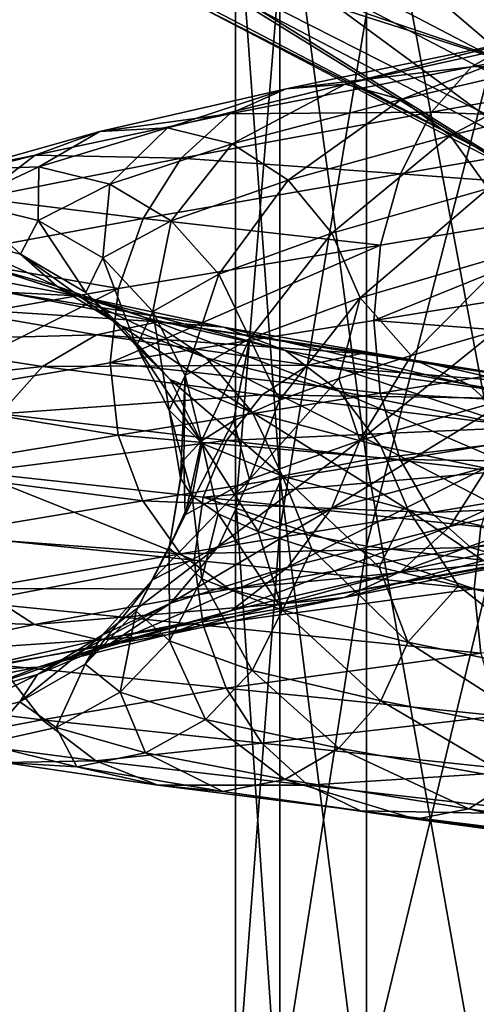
# Model space of a CAD drawing. Header units: metres. Extents: x -109 to 109, y -432 to 89.
# Tile 174 of 256: x -15.1 to -10.54, y -226.83 to -217. Entities that reach past the tile are written whole.
import ezdxf

# ---------------------------------------------------------------- set-up
doc = ezdxf.new("R2010")
doc.units = ezdxf.units.M
doc.layers.add('solid_506360_24502164', color=7, linetype='CONTINUOUS')

msp = doc.modelspace()

# ---------------------------------------------------------------- linework, layer by layer
at = {"layer": 'solid_506360_24502164'}
for points in [[(-10.374224, -217.368027, 230.162582), (-11.637123, -216.93898, 232.156586), (-10.51722, -212.408386, 228.934143)], [(-10.374224, -221.244751, 246.515427), (-10.374224, -214.072159, 245.480515), (-11.637123, -214.501205, 243.486496)], [(-11.637123, -221.396896, 244.481445), (-11.637123, -214.501205, 243.486496), (-12.503734, -214.971756, 241.299561)], [(-11.637123, -221.396896, 244.481445), (-10.374224, -221.244751, 246.515427), (-11.637123, -214.501205, 243.486496)], [(-12.503734, -221.563766, 242.250702), (-12.503734, -214.971756, 241.299561), (-12.944544, -215.467789, 238.994202)], [(-12.503734, -221.563766, 242.250702), (-11.637123, -221.396896, 244.481445), (-12.503734, -214.971756, 241.299561)], [(-11.424764, -215.170639, 462.604797), (-12.008829, -215.869949, 462.199554), (-9.093713, -217.392349, 461.320618)], [(-8.651428, -216.618973, 461.768585), (-11.424764, -215.170639, 462.604797), (-9.093713, -217.392349, 461.320618)], [(-12.944544, -221.73967, 239.899139), (-12.944544, -215.467789, 238.994202), (-12.944544, -215.972412, 236.648895)], [(-12.944544, -221.73967, 239.899139), (-12.503734, -221.563766, 242.250702), (-12.944544, -215.467789, 238.994202)], [(-10.360069, -217.383621, 456.187561), (-13.605394, -216.340286, 457.928528), (-13.681133, -215.649231, 457.188904)], [(-10.360069, -217.383621, 456.187561), (-13.681133, -215.649231, 457.188904), (-10.17628, -216.608475, 455.587738)], [(-12.008829, -215.869949, 462.199554), (-12.568976, -216.400024, 461.567383), (-9.517886, -217.993423, 460.64743)], [(-9.093713, -217.392349, 461.320618), (-12.008829, -215.869949, 462.199554), (-9.517886, -217.993423, 460.64743)], [(-12.944544, -221.91861, 237.506851), (-12.944544, -215.972412, 236.648895), (-12.503734, -216.468445, 234.343521)], [(-12.944544, -221.91861, 237.506851), (-12.944544, -221.73967, 239.899139), (-12.944544, -215.972412, 236.648895)], [(-10.361189, -218.367325, 457.886841), (-13.682611, -216.632751, 458.888306), (-13.605394, -216.340286, 457.928528)], [(-10.361189, -218.367325, 457.886841), (-13.605394, -216.340286, 457.928528), (-10.071428, -218.134216, 456.892822)], [(-10.360069, -217.383621, 456.187561), (-10.071428, -218.134216, 456.892822), (-13.605394, -216.340286, 457.928528)], [(-12.568976, -216.400024, 461.567383), (-13.059736, -216.717834, 460.759583), (-9.889516, -218.373444, 459.803711)], [(-9.517886, -217.993423, 460.64743), (-12.568976, -216.400024, 461.567383), (-9.889516, -218.373444, 459.803711)], [(-12.503734, -222.094513, 235.155289), (-12.944544, -221.91861, 237.506851), (-12.503734, -216.468445, 234.343521)], [(-12.503734, -222.094513, 235.155289), (-12.503734, -216.468445, 234.343521), (-11.637123, -216.93898, 232.156586)], [(-13.441272, -216.797562, 459.841736), (-13.682611, -216.632751, 458.888306), (-10.361189, -218.367325, 457.886841)], [(-13.059736, -216.717834, 460.759583), (-13.441272, -216.797562, 459.841736), (-10.178433, -218.501541, 458.857941)], [(-10.178433, -218.501541, 458.857941), (-13.441272, -216.797562, 459.841736), (-10.361189, -218.367325, 457.886841)], [(-9.889516, -218.373444, 459.803711), (-13.059736, -216.717834, 460.759583), (-10.178433, -218.501541, 458.857941)], [(-11.637123, -222.261383, 232.924545), (-12.503734, -222.094513, 235.155289), (-11.637123, -216.93898, 232.156586)], [(-11.637123, -222.261383, 232.924545), (-11.637123, -216.93898, 232.156586), (-10.374224, -217.368027, 230.162582)], [(-7.796103, -216.945374, 983.784424), (-10.58907, -217.472702, 981.980591), (-8.089024, -217.407379, 984.329346)], [(-10.131069, -217.214722, 981.405029), (-10.58907, -217.472702, 981.980591), (-7.796103, -216.945374, 983.784424)], [(-9.652811, -217.159073, 980.784424), (-11.851051, -217.644836, 978.683533), (-10.131069, -217.214722, 981.405029)], [(-11.2892, -217.799866, 978.167419), (-11.851051, -217.644836, 978.683533), (-9.652811, -217.159073, 980.784424)], [(-9.195177, -217.308807, 980.171997), (-11.2892, -217.799866, 978.167419), (-9.652811, -217.159073, 980.784424)], [(-10.131069, -217.214722, 981.405029), (-12.438223, -217.692963, 979.203003), (-10.58907, -217.472702, 981.980591)], [(-11.851051, -217.644836, 978.683533), (-12.438223, -217.692963, 979.203003), (-10.131069, -217.214722, 981.405029)], [(-10.374224, -222.413528, 230.890579), (-11.637123, -222.261383, 232.924545), (-10.374224, -217.368027, 230.162582)], [(-10.801588, -218.158066, 977.697693), (-11.2892, -217.799866, 978.167419), (-9.195177, -217.308807, 980.171997)], [(-8.798012, -217.664322, 979.619202), (-10.801588, -218.158066, 977.697693), (-9.195177, -217.308807, 980.171997)], [(-10.58907, -217.472702, 981.980591), (-13.000525, -217.941513, 979.681274), (-10.98693, -217.926971, 982.458923)], [(-12.438223, -217.692963, 979.203003), (-13.000525, -217.941513, 979.681274), (-10.58907, -217.472702, 981.980591)], [(-8.089024, -217.407379, 984.329346), (-10.98693, -217.926971, 982.458923), (-8.316921, -218.028961, 984.728394)], [(-10.58907, -217.472702, 981.980591), (-10.98693, -217.926971, 982.458923), (-8.089024, -217.407379, 984.329346)], [(-12.438223, -217.692963, 979.203003), (-14.30022, -218.11882, 976.606079), (-13.000525, -217.941513, 979.681274)], [(-13.625149, -218.080688, 976.20636), (-14.30022, -218.11882, 976.606079), (-12.438223, -217.692963, 979.203003)], [(-11.851051, -217.644836, 978.683533), (-13.625149, -218.080688, 976.20636), (-12.438223, -217.692963, 979.203003)], [(-12.979188, -218.243011, 975.804321), (-13.625149, -218.080688, 976.20636), (-11.851051, -217.644836, 978.683533)], [(-11.2892, -217.799866, 978.167419), (-12.979188, -218.243011, 975.804321), (-11.851051, -217.644836, 978.683533)], [(-10.422643, -218.68718, 977.307129), (-10.801588, -218.158066, 977.697693), (-8.798012, -217.664322, 979.619202)], [(-12.418581, -218.605286, 975.433105), (-12.979188, -218.243011, 975.804321), (-11.2892, -217.799866, 978.167419)], [(-10.801588, -218.158066, 977.697693), (-12.418581, -218.605286, 975.433105), (-11.2892, -217.799866, 978.167419)], [(-13.000525, -217.941513, 979.681274), (-14.946697, -218.355194, 976.969299), (-13.48899, -218.384888, 980.074524)], [(-14.30022, -218.11882, 976.606079), (-14.946697, -218.355194, 976.969299), (-13.000525, -217.941513, 979.681274)], [(-10.98693, -217.926971, 982.458923), (-13.48899, -218.384888, 980.074524), (-11.296473, -218.540039, 982.805542)], [(-13.000525, -217.941513, 979.681274), (-13.48899, -218.384888, 980.074524), (-10.98693, -217.926971, 982.458923)], [(-10.98693, -217.926971, 982.458923), (-11.296473, -218.540039, 982.805542), (-8.316921, -218.028961, 984.728394)], [(-13.625149, -218.080688, 976.20636), (-14.908682, -218.471619, 973.438538), (-14.30022, -218.11882, 976.606079)], [(-14.20187, -218.643097, 973.164307), (-14.908682, -218.471619, 973.438538), (-13.625149, -218.080688, 976.20636)], [(-12.979188, -218.243011, 975.804321), (-14.20187, -218.643097, 973.164307), (-13.625149, -218.080688, 976.20636)], [(-8.316921, -218.028961, 984.728394), (-11.296473, -218.540039, 982.805542), (-8.464652, -218.750778, 984.955566)], [(-14.30022, -218.11882, 976.606079), (-15.647346, -218.497543, 973.704285), (-14.946697, -218.355194, 976.969299)], [(-14.908682, -218.471619, 973.438538), (-15.647346, -218.497543, 973.704285), (-14.30022, -218.11882, 976.606079)], [(-11.982907, -219.135178, 975.118591), (-12.418581, -218.605286, 975.433105), (-10.801588, -218.158066, 977.697693)], [(-10.422643, -218.68718, 977.307129), (-11.982907, -219.135178, 975.118591), (-10.801588, -218.158066, 977.697693)], [(-13.588451, -219.010773, 972.903625), (-14.20187, -218.643097, 973.164307), (-12.979188, -218.243011, 975.804321)], [(-12.418581, -218.605286, 975.433105), (-13.588451, -219.010773, 972.903625), (-12.979188, -218.243011, 975.804321)], [(-14.946697, -218.355194, 976.969299), (-16.354725, -218.719299, 973.938843), (-15.508286, -218.784775, 977.262268)], [(-15.647346, -218.497543, 973.704285), (-16.354725, -218.719299, 973.938843), (-14.946697, -218.355194, 976.969299)], [(-14.946697, -218.355194, 976.969299), (-15.508286, -218.784775, 977.262268), (-13.48899, -218.384888, 980.074524)], [(-13.48899, -218.384888, 980.074524), (-15.508286, -218.784775, 977.262268), (-13.869025, -218.986282, 980.354492)], [(-13.48899, -218.384888, 980.074524), (-13.869025, -218.986282, 980.354492), (-11.296473, -218.540039, 982.805542)], [(-14.908682, -218.471619, 973.438538), (-15.658252, -218.824997, 970.478027), (-15.647346, -218.497543, 973.704285)], [(-14.915903, -219.007217, 970.340698), (-15.658252, -218.824997, 970.478027), (-14.908682, -218.471619, 973.438538)], [(-14.20187, -218.643097, 973.164307), (-14.915903, -219.007217, 970.340698), (-14.908682, -218.471619, 973.438538)], [(-11.296473, -218.540039, 982.805542), (-13.869025, -218.986282, 980.354492), (-11.497128, -219.253326, 982.998047)], [(-11.296473, -218.540039, 982.805542), (-11.497128, -219.253326, 982.998047), (-8.464652, -218.750778, 984.955566)], [(-14.271644, -219.381531, 970.198364), (-14.915903, -219.007217, 970.340698), (-14.20187, -218.643097, 973.164307)], [(-13.588451, -219.010773, 972.903625), (-14.271644, -219.381531, 970.198364), (-14.20187, -218.643097, 973.164307)], [(-13.111736, -219.542221, 972.674438), (-13.588451, -219.010773, 972.903625), (-12.418581, -218.605286, 975.433105)], [(-11.982907, -219.135178, 975.118591), (-13.111736, -219.542221, 972.674438), (-12.418581, -218.605286, 975.433105)], [(-11.701191, -219.780685, 974.882385), (-11.982907, -219.135178, 975.118591), (-10.422643, -218.68718, 977.307129)], [(-10.177608, -219.335114, 977.022461), (-11.701191, -219.780685, 974.882385), (-10.422643, -218.68718, 977.307129)], [(-8.464652, -218.750778, 984.955566), (-11.564461, -220.005447, 983.017944), (-8.512192, -219.510422, 984.988464)], [(-8.464652, -218.750778, 984.955566), (-11.497128, -219.253326, 982.998047), (-11.564461, -220.005447, 983.017944)], [(-15.508286, -218.784775, 977.262268), (-15.945212, -219.371704, 977.463684), (-13.869025, -218.986282, 980.354492)], [(-15.093323, -219.344345, 967.432739), (-15.844501, -219.150131, 967.429016), (-15.658252, -218.824997, 970.478027)], [(-14.915903, -219.007217, 970.340698), (-15.093323, -219.344345, 967.432739), (-15.658252, -218.824997, 970.478027)], [(-13.869025, -218.986282, 980.354492), (-15.945212, -219.371704, 977.463684), (-14.115376, -219.688141, 980.503174)], [(-14.441401, -219.726273, 967.412415), (-15.093323, -219.344345, 967.432739), (-14.915903, -219.007217, 970.340698)], [(-14.271644, -219.381531, 970.198364), (-14.441401, -219.726273, 967.412415), (-14.915903, -219.007217, 970.340698)], [(-13.770961, -219.915268, 970.06073), (-14.271644, -219.381531, 970.198364), (-13.588451, -219.010773, 972.903625)], [(-13.869025, -218.986282, 980.354492), (-14.115376, -219.688141, 980.503174), (-11.497128, -219.253326, 982.998047)], [(-13.111736, -219.542221, 972.674438), (-13.770961, -219.915268, 970.06073), (-13.588451, -219.010773, 972.903625)], [(-14.729709, -219.664963, 964.541931), (-15.462791, -219.457947, 964.398071), (-15.844501, -219.150131, 967.429016)], [(-15.093323, -219.344345, 967.432739), (-14.729709, -219.664963, 964.541931), (-15.844501, -219.150131, 967.429016)], [(-12.803481, -220.185455, 972.492798), (-13.111736, -219.542221, 972.674438), (-11.982907, -219.135178, 975.118591)], [(-11.701191, -219.780685, 974.882385), (-12.803481, -220.185455, 972.492798), (-11.982907, -219.135178, 975.118591)], [(-11.497128, -219.253326, 982.998047), (-14.198177, -220.430161, 980.50885), (-11.564461, -220.005447, 983.017944)], [(-11.497128, -219.253326, 982.998047), (-14.115376, -219.688141, 980.503174), (-14.198177, -220.430161, 980.50885)], [(-14.093492, -220.055267, 964.642822), (-14.729709, -219.664963, 964.541931), (-15.093323, -219.344345, 967.432739)], [(-14.441401, -219.726273, 967.412415), (-14.093492, -220.055267, 964.642822), (-15.093323, -219.344345, 967.432739)], [(-10.177608, -219.335114, 977.022461), (-11.191239, -220.355835, 975.412537), (-11.701191, -219.780685, 974.882385)], [(-10.177608, -219.335114, 977.022461), (-10.346821, -220.113083, 976.566101), (-11.191239, -220.355835, 975.412537)], [(-14.525297, -219.760834, 961.492615), (-15.244967, -219.724411, 961.180054), (-16.22891, -219.438049, 964.225952)], [(-15.462791, -219.457947, 964.398071), (-14.525297, -219.760834, 961.492615), (-16.22891, -219.438049, 964.225952)], [(-15.945212, -219.371704, 977.463684), (-16.228441, -220.059616, 977.560974), (-14.115376, -219.688141, 980.503174)], [(-13.836661, -219.981003, 961.770447), (-14.525297, -219.760834, 961.492615), (-15.462791, -219.457947, 964.398071)], [(-14.729709, -219.664963, 964.541931), (-13.836661, -219.981003, 961.770447), (-15.462791, -219.457947, 964.398071)], [(-13.934762, -220.263016, 967.369141), (-14.441401, -219.726273, 967.412415), (-14.271644, -219.381531, 970.198364)], [(-13.770961, -219.915268, 970.06073), (-13.934762, -220.263016, 967.369141), (-14.271644, -219.381531, 970.198364)], [(-13.447206, -220.556473, 969.937744), (-13.770961, -219.915268, 970.06073), (-13.111736, -219.542221, 972.674438)], [(-12.803481, -220.185455, 972.492798), (-13.447206, -220.556473, 969.937744), (-13.111736, -219.542221, 972.674438)], [(-8.512192, -219.510422, 984.988464), (-11.564461, -220.005447, 983.017944), (-8.465571, -220.244141, 984.807678)], [(-14.115376, -219.688141, 980.503174), (-16.325123, -220.789764, 977.548889), (-14.198177, -220.430161, 980.50885)], [(-14.115376, -219.688141, 980.503174), (-16.228441, -220.059616, 977.560974), (-16.325123, -220.789764, 977.548889)], [(-15.244967, -219.724411, 961.180054), (-13.714022, -220.019211, 958.371338), (-15.934155, -219.873901, 960.859619)], [(-13.066623, -220.071762, 958.813049), (-13.714022, -220.019211, 958.371338), (-15.244967, -219.724411, 961.180054)], [(-14.525297, -219.760834, 961.492615), (-13.066623, -220.071762, 958.813049), (-15.244967, -219.724411, 961.180054)], [(-13.239017, -220.380066, 961.987305), (-13.836661, -219.981003, 961.770447), (-14.729709, -219.664963, 964.541931)], [(-14.093492, -220.055267, 964.642822), (-13.239017, -220.380066, 961.987305), (-14.729709, -219.664963, 964.541931)], [(-12.447142, -220.304901, 959.214172), (-13.066623, -220.071762, 958.813049), (-14.525297, -219.760834, 961.492615)], [(-13.836661, -219.981003, 961.770447), (-12.447142, -220.304901, 959.214172), (-14.525297, -219.760834, 961.492615)], [(-13.599059, -220.595596, 964.693298), (-14.093492, -220.055267, 964.642822), (-14.441401, -219.726273, 967.412415)], [(-13.934762, -220.263016, 967.369141), (-13.599059, -220.595596, 964.693298), (-14.441401, -219.726273, 967.412415)], [(-11.701191, -219.780685, 974.882385), (-12.505191, -220.802002, 972.883606), (-12.803481, -220.185455, 972.492798)], [(-11.701191, -219.780685, 974.882385), (-11.912536, -220.584869, 974.182373), (-12.505191, -220.802002, 972.883606)], [(-11.701191, -219.780685, 974.882385), (-11.191239, -220.355835, 975.412537), (-11.912536, -220.584869, 974.182373)], [(-15.934155, -219.873901, 960.859619), (-14.333999, -220.150452, 957.927063), (-16.532845, -220.209, 960.557312)], [(-13.714022, -220.019211, 958.371338), (-14.333999, -220.150452, 957.927063), (-15.934155, -219.873901, 960.859619)], [(-13.607157, -220.902557, 967.306641), (-13.934762, -220.263016, 967.369141), (-13.770961, -219.915268, 970.06073)], [(-13.447206, -220.556473, 969.937744), (-13.607157, -220.902557, 967.306641), (-13.770961, -219.915268, 970.06073)], [(-13.714022, -220.019211, 958.371338), (-11.690671, -220.336746, 955.899231), (-14.333999, -220.150452, 957.927063)], [(-11.564461, -220.005447, 983.017944), (-14.198177, -220.430161, 980.50885), (-11.498377, -220.733109, 982.846497)], [(-12.774562, -220.924408, 962.127502), (-13.239017, -220.380066, 961.987305), (-14.093492, -220.055267, 964.642822)], [(-13.599059, -220.595596, 964.693298), (-12.774562, -220.924408, 962.127502), (-14.093492, -220.055267, 964.642822)], [(-11.909515, -220.712784, 959.537598), (-12.447142, -220.304901, 959.214172), (-13.836661, -219.981003, 961.770447)], [(-13.239017, -220.380066, 961.987305), (-11.909515, -220.712784, 959.537598), (-13.836661, -219.981003, 961.770447)], [(-11.138789, -220.404327, 956.454041), (-11.690671, -220.336746, 955.899231), (-13.714022, -220.019211, 958.371338)], [(-13.066623, -220.071762, 958.813049), (-11.138789, -220.404327, 956.454041), (-13.714022, -220.019211, 958.371338)], [(-11.564461, -220.005447, 983.017944), (-11.498377, -220.733109, 982.846497), (-8.465571, -220.244141, 984.807678)], [(-14.333999, -220.150452, 957.927063), (-14.872566, -220.466232, 957.516846), (-16.532845, -220.209, 960.557312)], [(-14.333999, -220.150452, 957.927063), (-12.219177, -220.451096, 955.346313), (-14.872566, -220.466232, 957.516846)], [(-11.690671, -220.336746, 955.899231), (-12.219177, -220.451096, 955.346313), (-14.333999, -220.150452, 957.927063)], [(-10.610705, -220.649704, 956.963074), (-11.138789, -220.404327, 956.454041), (-13.066623, -220.071762, 958.813049)], [(-12.447142, -220.304901, 959.214172), (-10.610705, -220.649704, 956.963074), (-13.066623, -220.071762, 958.813049)], [(-11.702952, -221.204254, 974.726746), (-11.191239, -220.355835, 975.412537), (-10.346821, -220.113083, 976.566101)], [(-10.17914, -220.773529, 976.870178), (-11.702952, -221.204254, 974.726746), (-10.346821, -220.113083, 976.566101)], [(-16.532845, -220.209, 960.557312), (-14.872566, -220.466232, 957.516846), (-16.998636, -220.700104, 960.29425)], [(-12.803481, -220.185455, 972.492798), (-13.285991, -221.207062, 970.127014), (-13.447206, -220.556473, 969.937744)], [(-12.803481, -220.185455, 972.492798), (-12.964943, -221.009033, 971.526672), (-13.285991, -221.207062, 970.127014)], [(-12.803481, -220.185455, 972.492798), (-12.505191, -220.802002, 972.883606), (-12.964943, -221.009033, 971.526672)], [(-8.465571, -220.244141, 984.807678), (-11.498377, -220.733109, 982.846497), (-8.318629, -220.90741, 984.443115)], [(-13.279346, -221.233856, 964.690857), (-13.599059, -220.595596, 964.693298), (-13.934762, -220.263016, 967.369141)], [(-13.607157, -220.902557, 967.306641), (-13.279346, -221.233856, 964.690857), (-13.934762, -220.263016, 967.369141)], [(-10.152399, -221.06604, 957.379761), (-10.610705, -220.649704, 956.963074), (-12.447142, -220.304901, 959.214172)], [(-11.909515, -220.712784, 959.537598), (-10.152399, -221.06604, 957.379761), (-12.447142, -220.304901, 959.214172)], [(-11.690671, -220.336746, 955.899231), (-9.247355, -220.690735, 953.848511), (-12.219177, -220.451096, 955.346313)], [(-8.810815, -220.771637, 954.49646), (-9.247355, -220.690735, 953.848511), (-11.690671, -220.336746, 955.899231)], [(-11.138789, -220.404327, 956.454041), (-8.810815, -220.771637, 954.49646), (-11.690671, -220.336746, 955.899231)], [(-14.198177, -220.430161, 980.50885), (-16.325123, -220.789764, 977.548889), (-14.116909, -221.150635, 980.348389)], [(-14.198177, -220.430161, 980.50885), (-14.116909, -221.150635, 980.348389), (-11.498377, -220.733109, 982.846497)], [(-11.491701, -221.261398, 959.760132), (-11.909515, -220.712784, 959.537598), (-13.239017, -220.380066, 961.987305)], [(-12.774562, -220.924408, 962.127502), (-11.491701, -221.261398, 959.760132), (-13.239017, -220.380066, 961.987305)], [(-11.702952, -221.204254, 974.726746), (-11.912536, -220.584869, 974.182373), (-11.191239, -220.355835, 975.412537)], [(-8.3931, -221.027939, 955.094238), (-8.810815, -220.771637, 954.49646), (-11.138789, -220.404327, 956.454041)], [(-10.610705, -220.649704, 956.963074), (-8.3931, -221.027939, 955.094238), (-11.138789, -220.404327, 956.454041)], [(-14.872566, -220.466232, 957.516846), (-15.291582, -220.938248, 957.169556), (-16.998636, -220.700104, 960.29425)], [(-14.872566, -220.466232, 957.516846), (-12.678286, -220.749176, 954.841431), (-15.291582, -220.938248, 957.169556)], [(-12.219177, -220.451096, 955.346313), (-12.678286, -220.749176, 954.841431), (-14.872566, -220.466232, 957.516846)], [(-12.219177, -220.451096, 955.346313), (-9.665406, -220.790283, 953.205994), (-12.678286, -220.749176, 954.841431)], [(-9.247355, -220.690735, 953.848511), (-9.665406, -220.790283, 953.205994), (-12.219177, -220.451096, 955.346313)], [(-13.447206, -220.556473, 969.937744), (-13.493353, -221.580612, 967.26947), (-13.607157, -220.902557, 967.306641)], [(-12.474233, -221.561844, 962.182556), (-12.774562, -220.924408, 962.127502), (-13.599059, -220.595596, 964.693298)], [(-13.279346, -221.233856, 964.690857), (-12.474233, -221.561844, 962.182556), (-13.599059, -220.595596, 964.693298)], [(-13.447206, -220.556473, 969.937744), (-13.462773, -221.396851, 968.704468), (-13.493353, -221.580612, 967.26947)], [(-13.447206, -220.556473, 969.937744), (-13.285991, -221.207062, 970.127014), (-13.462773, -221.396851, 968.704468)], [(-12.805408, -221.592438, 972.334106), (-12.505191, -220.802002, 972.883606), (-11.912536, -220.584869, 974.182373)], [(-11.702952, -221.204254, 974.726746), (-12.805408, -221.592438, 972.334106), (-11.912536, -220.584869, 974.182373)], [(-11.498377, -220.733109, 982.846497), (-14.116909, -221.150635, 980.348389), (-11.298793, -221.392746, 982.513245)], [(-9.796229, -221.618958, 957.674377), (-10.152399, -221.06604, 957.379761), (-11.909515, -220.712784, 959.537598)], [(-11.491701, -221.261398, 959.760132), (-9.796229, -221.618958, 957.674377), (-11.909515, -220.712784, 959.537598)], [(-11.498377, -220.733109, 982.846497), (-11.298793, -221.392746, 982.513245), (-8.318629, -220.90741, 984.443115)], [(-8.030578, -221.451996, 955.587524), (-8.3931, -221.027939, 955.094238), (-10.610705, -220.649704, 956.963074)], [(-10.152399, -221.06604, 957.379761), (-8.030578, -221.451996, 955.587524), (-10.610705, -220.649704, 956.963074)], [(-16.325123, -220.789764, 977.548889), (-16.230204, -221.501709, 977.403381), (-14.116909, -221.150635, 980.348389)], [(-12.678286, -220.749176, 954.841431), (-13.03548, -221.203827, 954.420288), (-15.291582, -220.938248, 957.169556)], [(-12.678286, -220.749176, 954.841431), (-10.028562, -221.072998, 952.623047), (-13.03548, -221.203827, 954.420288)], [(-12.805408, -221.592438, 972.334106), (-12.964943, -221.009033, 971.526672), (-12.505191, -220.802002, 972.883606)], [(-9.665406, -220.790283, 953.205994), (-10.028562, -221.072998, 952.623047), (-12.678286, -220.749176, 954.841431)], [(-11.986182, -221.885056, 974.817932), (-11.702952, -221.204254, 974.726746), (-10.17914, -220.773529, 976.870178)], [(-10.425491, -221.466385, 977.012878), (-11.986182, -221.885056, 974.817932), (-10.17914, -220.773529, 976.870178)], [(-15.291582, -220.938248, 957.169556), (-13.03548, -221.203827, 954.420288), (-15.563202, -221.519714, 956.909241)], [(-13.607157, -220.902557, 967.306641), (-13.493353, -221.580612, 967.26947), (-13.378128, -221.760269, 965.835815)], [(-13.607157, -220.902557, 967.306641), (-13.378128, -221.760269, 965.835815), (-13.279346, -221.233856, 964.690857)], [(-11.221533, -221.898407, 959.86792), (-11.491701, -221.261398, 959.760132), (-12.774562, -220.924408, 962.127502)], [(-12.474233, -221.561844, 962.182556), (-11.221533, -221.898407, 959.86792), (-12.774562, -220.924408, 962.127502)], [(-8.318629, -220.90741, 984.443115), (-11.298793, -221.392746, 982.513245), (-8.091385, -221.438782, 983.929749)], [(-13.449231, -221.945724, 969.776184), (-13.285991, -221.207062, 970.127014), (-12.964943, -221.009033, 971.526672)], [(-12.805408, -221.592438, 972.334106), (-13.449231, -221.945724, 969.776184), (-12.964943, -221.009033, 971.526672)], [(-10.805526, -222.064926, 977.283997), (-10.425491, -221.466385, 977.012878), (-8.491676, -220.997498, 978.87738)], [(-8.801219, -221.607361, 979.215088), (-10.805526, -222.064926, 977.283997), (-8.491676, -220.997498, 978.87738)], [(-10.028562, -221.072998, 952.623047), (-10.311104, -221.512726, 952.140747), (-13.03548, -221.203827, 954.420288)], [(-14.116909, -221.150635, 980.348389), (-16.230204, -221.501709, 977.403381), (-13.871874, -221.806168, 980.055969)], [(-13.03548, -221.203827, 954.420288), (-13.267025, -221.76973, 954.111633), (-15.563202, -221.519714, 956.909241)], [(-14.116909, -221.150635, 980.348389), (-13.871874, -221.806168, 980.055969), (-11.298793, -221.392746, 982.513245)], [(-13.449231, -221.945724, 969.776184), (-13.462773, -221.396851, 968.704468), (-13.285991, -221.207062, 970.127014)], [(-13.279346, -221.233856, 964.690857), (-13.378128, -221.760269, 965.835815), (-13.119505, -221.936783, 964.426086)], [(-13.279346, -221.233856, 964.690857), (-13.119505, -221.936783, 964.426086), (-12.719872, -222.11235, 963.053345)], [(-13.279346, -221.233856, 964.690857), (-12.719872, -222.11235, 963.053345), (-12.474233, -221.561844, 962.182556)], [(-13.03548, -221.203827, 954.420288), (-10.311104, -221.512726, 952.140747), (-13.267025, -221.76973, 954.111633)], [(-13.115319, -222.259354, 972.36792), (-12.805408, -221.592438, 972.334106), (-11.702952, -221.204254, 974.726746)], [(-11.986182, -221.885056, 974.817932), (-13.115319, -222.259354, 972.36792), (-11.702952, -221.204254, 974.726746)], [(-10.374224, -228.491501, 246.559097), (-10.374224, -221.244751, 246.515427), (-11.637123, -221.396896, 244.481445)], [(-9.565921, -222.255936, 957.828186), (-9.796229, -221.618958, 957.674377), (-11.491701, -221.261398, 959.760132)], [(-11.221533, -221.898407, 959.86792), (-9.565921, -222.255936, 957.828186), (-11.491701, -221.261398, 959.760132)], [(-11.298793, -221.392746, 982.513245), (-13.871874, -221.806168, 980.055969), (-10.990138, -221.923187, 982.049377)], [(-13.609205, -222.273544, 967.142334), (-13.493353, -221.580612, 967.26947), (-13.462773, -221.396851, 968.704468)], [(-13.449231, -221.945724, 969.776184), (-13.609205, -222.273544, 967.142334), (-13.462773, -221.396851, 968.704468)], [(-11.637123, -228.363876, 244.523453), (-11.637123, -221.396896, 244.481445), (-12.503734, -221.563766, 242.250702)], [(-11.637123, -228.363876, 244.523453), (-10.374224, -228.491501, 246.559097), (-11.637123, -221.396896, 244.481445)], [(-11.298793, -221.392746, 982.513245), (-10.990138, -221.923187, 982.049377), (-8.091385, -221.438782, 983.929749)], [(-16.230204, -221.501709, 977.403381), (-15.948487, -222.152878, 977.159668), (-13.871874, -221.806168, 980.055969)], [(-15.563202, -221.519714, 956.909241), (-13.358125, -222.400681, 953.953674), (-15.664859, -222.163177, 956.767639)], [(-15.563202, -221.519714, 956.909241), (-13.267025, -221.76973, 954.111633), (-13.358125, -222.400681, 953.953674)], [(-10.311104, -221.512726, 952.140747), (-10.494256, -222.065353, 951.792114), (-13.267025, -221.76973, 954.111633)], [(-12.423108, -222.469543, 975.01062), (-11.986182, -221.885056, 974.817932), (-10.425491, -221.466385, 977.012878)], [(-10.805526, -222.064926, 977.283997), (-12.423108, -222.469543, 975.01062), (-10.425491, -221.466385, 977.012878)], [(-8.091385, -221.438782, 983.929749), (-10.990138, -221.923187, 982.049377), (-7.798975, -221.785233, 983.304749)], [(-13.774724, -222.597382, 969.74884), (-13.449231, -221.945724, 969.776184), (-12.805408, -221.592438, 972.334106)], [(-13.115319, -222.259354, 972.36792), (-13.774724, -222.597382, 969.74884), (-12.805408, -221.592438, 972.334106)], [(-13.609205, -222.273544, 967.142334), (-13.378128, -221.760269, 965.835815), (-13.493353, -221.580612, 967.26947)], [(-12.503734, -228.223923, 242.290848), (-12.503734, -221.563766, 242.250702), (-12.944544, -221.73967, 239.899139)], [(-12.474233, -221.561844, 962.182556), (-12.719872, -222.11235, 963.053345), (-12.182012, -222.289597, 961.726929)], [(-12.503734, -228.223923, 242.290848), (-11.637123, -228.363876, 244.523453), (-12.503734, -221.563766, 242.250702)], [(-12.474233, -221.561844, 962.182556), (-12.182012, -222.289597, 961.726929), (-11.51123, -222.470764, 960.458557)], [(-12.474233, -221.561844, 962.182556), (-11.51123, -222.470764, 960.458557), (-11.221533, -221.898407, 959.86792)], [(-11.293991, -222.512634, 977.668457), (-10.805526, -222.064926, 977.283997), (-8.801219, -221.607361, 979.215088)], [(-9.19908, -222.067017, 979.684387), (-11.293991, -222.512634, 977.668457), (-8.801219, -221.607361, 979.215088)], [(-13.871874, -221.806168, 980.055969), (-15.948487, -222.152878, 977.159668), (-13.492929, -222.336273, 979.656189)], [(-13.871874, -221.806168, 980.055969), (-13.492929, -222.336273, 979.656189), (-10.990138, -221.923187, 982.049377)], [(-13.609205, -222.273544, 967.142334), (-13.281345, -222.586685, 964.523987), (-13.378128, -221.760269, 965.835815)], [(-13.281345, -222.586685, 964.523987), (-13.119505, -221.936783, 964.426086), (-13.378128, -221.760269, 965.835815)], [(-13.267025, -221.76973, 954.111633), (-10.561911, -222.686707, 951.612183), (-13.358125, -222.400681, 953.953674)], [(-13.267025, -221.76973, 954.111633), (-10.494256, -222.065353, 951.792114), (-10.561911, -222.686707, 951.612183)], [(-12.944544, -228.076385, 239.937347), (-12.944544, -221.73967, 239.899139), (-12.944544, -221.91861, 237.506851)], [(-12.944544, -228.076385, 239.937347), (-12.503734, -228.223923, 242.290848), (-12.944544, -221.73967, 239.899139)], [(-10.990138, -221.923187, 982.049377), (-10.592972, -222.271667, 981.488831), (-7.798975, -221.785233, 983.304749)], [(-7.798975, -221.785233, 983.304749), (-10.592972, -222.271667, 981.488831), (-7.462047, -221.916901, 982.613953)], [(-13.593406, -222.827454, 972.473083), (-13.115319, -222.259354, 972.36792), (-11.986182, -221.885056, 974.817932)], [(-12.423108, -222.469543, 975.01062), (-13.593406, -222.827454, 972.473083), (-11.986182, -221.885056, 974.817932)], [(-10.990138, -221.923187, 982.049377), (-13.492929, -222.336273, 979.656189), (-10.592972, -222.271667, 981.488831)], [(-12.944544, -227.926285, 237.54306), (-12.944544, -221.91861, 237.506851), (-12.503734, -222.094513, 235.155289)], [(-12.944544, -227.926285, 237.54306), (-12.944544, -228.076385, 239.937347), (-12.944544, -221.91861, 237.506851)], [(-11.221533, -221.898407, 959.86792), (-11.51123, -222.470764, 960.458557), (-10.716377, -222.657364, 959.26593)], [(-11.221533, -221.898407, 959.86792), (-10.716377, -222.657364, 959.26593), (-9.80621, -222.851303, 958.163452)], [(-11.221533, -221.898407, 959.86792), (-9.80621, -222.851303, 958.163452), (-9.565921, -222.255936, 957.828186)], [(-10.592972, -222.271667, 981.488831), (-10.135338, -222.408157, 980.872925), (-7.462047, -221.916901, 982.613953)], [(-13.93857, -222.909058, 967.052124), (-13.609205, -222.273544, 967.142334), (-13.449231, -221.945724, 969.776184)], [(-13.774724, -222.597382, 969.74884), (-13.93857, -222.909058, 967.052124), (-13.449231, -221.945724, 969.776184)], [(-13.281345, -222.586685, 964.523987), (-12.476111, -222.897263, 962.013062), (-13.119505, -221.936783, 964.426086)], [(-12.476111, -222.897263, 962.013062), (-12.719872, -222.11235, 963.053345), (-13.119505, -221.936783, 964.426086)], [(-12.984696, -222.902252, 975.294922), (-12.423108, -222.469543, 975.01062), (-10.805526, -222.064926, 977.283997)], [(-11.293991, -222.512634, 977.668457), (-12.984696, -222.902252, 975.294922), (-10.805526, -222.064926, 977.283997)], [(-12.503734, -227.778748, 235.18956), (-12.944544, -227.926285, 237.54306), (-12.503734, -222.094513, 235.155289)], [(-12.476111, -222.897263, 962.013062), (-12.182012, -222.289597, 961.726929), (-12.719872, -222.11235, 963.053345)], [(-12.503734, -227.778748, 235.18956), (-12.503734, -222.094513, 235.155289), (-11.637123, -222.261383, 232.924545)], [(-11.856294, -222.771408, 978.140808), (-11.293991, -222.512634, 977.668457), (-9.19908, -222.067017, 979.684387)], [(-9.657081, -222.337311, 980.253845), (-11.856294, -222.771408, 978.140808), (-9.19908, -222.067017, 979.684387)], [(-10.494256, -222.065353, 951.792114), (-7.403335, -223.0345, 949.843567), (-10.561911, -222.686707, 951.612183)], [(-15.948487, -222.152878, 977.159668), (-15.512814, -222.683289, 976.83606), (-13.492929, -222.336273, 979.656189)], [(-15.664859, -222.163177, 956.767639), (-13.358125, -222.400681, 953.953674), (-15.564891, -222.818604, 956.739807)], [(-14.276847, -223.147308, 969.760437), (-13.774724, -222.597382, 969.74884), (-13.115319, -222.259354, 972.36792)], [(-13.593406, -222.827454, 972.473083), (-14.276847, -223.147308, 969.760437), (-13.115319, -222.259354, 972.36792)], [(-13.93857, -222.909058, 967.052124), (-13.602775, -223.20578, 964.371338), (-13.609205, -222.273544, 967.142334)], [(-13.602775, -223.20578, 964.371338), (-13.281345, -222.586685, 964.523987), (-13.609205, -222.273544, 967.142334)], [(-13.492929, -222.336273, 979.656189), (-13.005316, -222.688416, 979.178711), (-10.592972, -222.271667, 981.488831)], [(-10.592972, -222.271667, 981.488831), (-13.005316, -222.688416, 979.178711), (-10.135338, -222.408157, 980.872925)], [(-11.637123, -227.638794, 232.956955), (-12.503734, -227.778748, 235.18956), (-11.637123, -222.261383, 232.924545)], [(-12.476111, -222.897263, 962.013062), (-11.223222, -223.217758, 959.695862), (-12.182012, -222.289597, 961.726929)], [(-11.223222, -223.217758, 959.695862), (-11.51123, -222.470764, 960.458557), (-12.182012, -222.289597, 961.726929)], [(-11.637123, -227.638794, 232.956955), (-11.637123, -222.261383, 232.924545), (-10.374224, -222.413528, 230.890579)], [(-13.358125, -222.400681, 953.953674), (-13.268466, -223.04921, 953.940308), (-15.564891, -222.818604, 956.739807)], [(-13.492929, -222.336273, 979.656189), (-15.512814, -222.683289, 976.83606), (-13.005316, -222.688416, 979.178711)], [(-13.358125, -222.400681, 953.953674), (-10.561911, -222.686707, 951.612183), (-13.268466, -223.04921, 953.940308)], [(-13.005316, -222.688416, 979.178711), (-12.443465, -222.832245, 978.658936), (-10.135338, -222.408157, 980.872925)], [(-12.443465, -222.832245, 978.658936), (-11.856294, -222.771408, 978.140808), (-9.657081, -222.337311, 980.253845)], [(-10.135338, -222.408157, 980.872925), (-12.443465, -222.832245, 978.658936), (-9.657081, -222.337311, 980.253845)], [(-10.374224, -227.511169, 230.921295), (-11.637123, -227.638794, 232.956955), (-10.374224, -222.413528, 230.890579)], [(-14.207897, -223.242538, 972.645508), (-13.593406, -222.827454, 972.473083), (-12.423108, -222.469543, 975.01062)], [(-12.984696, -222.902252, 975.294922), (-14.207897, -223.242538, 972.645508), (-12.423108, -222.469543, 975.01062)], [(-13.631175, -223.146362, 975.652588), (-12.984696, -222.902252, 975.294922), (-11.293991, -222.512634, 977.668457)], [(-11.856294, -222.771408, 978.140808), (-13.631175, -223.146362, 975.652588), (-11.293991, -222.512634, 977.668457)], [(-11.223222, -223.217758, 959.695862), (-10.716377, -222.657364, 959.26593), (-11.51123, -222.470764, 960.458557)], [(-14.446666, -223.439667, 966.967529), (-13.93857, -222.909058, 967.052124), (-13.774724, -222.597382, 969.74884)], [(-14.276847, -223.147308, 969.760437), (-14.446666, -223.439667, 966.967529), (-13.774724, -222.597382, 969.74884)], [(-13.602775, -223.20578, 964.371338), (-12.778052, -223.500214, 961.800659), (-13.281345, -222.586685, 964.523987)], [(-12.778052, -223.500214, 961.800659), (-12.476111, -222.897263, 962.013062), (-13.281345, -222.586685, 964.523987)], [(-15.512814, -222.683289, 976.83606), (-16.974171, -222.972076, 973.686584), (-14.952206, -223.04068, 976.457092)], [(-15.512814, -222.683289, 976.83606), (-14.952206, -223.04068, 976.457092), (-13.005316, -222.688416, 979.178711)], [(-13.005316, -222.688416, 979.178711), (-14.952206, -223.04068, 976.457092), (-12.443465, -222.832245, 978.658936)], [(-10.561911, -222.686707, 951.612183), (-10.495396, -223.328735, 951.618591), (-13.268466, -223.04921, 953.940308)], [(-11.223222, -223.217758, 959.695862), (-9.567361, -223.561111, 957.653381), (-10.716377, -222.657364, 959.26593)], [(-9.567361, -223.561111, 957.653381), (-9.80621, -222.851303, 958.163452), (-10.716377, -222.657364, 959.26593)], [(-10.561911, -222.686707, 951.612183), (-7.403335, -223.0345, 949.843567), (-10.495396, -223.328735, 951.618591)], [(-14.306246, -223.19426, 976.05127), (-13.631175, -223.146362, 975.652588), (-11.856294, -222.771408, 978.140808)], [(-12.443465, -222.832245, 978.658936), (-14.306246, -223.19426, 976.05127), (-11.856294, -222.771408, 978.140808)], [(-15.564891, -222.818604, 956.739807), (-13.268466, -223.04921, 953.940308), (-15.294723, -223.447739, 956.842407)], [(-14.952206, -223.04068, 976.457092), (-14.306246, -223.19426, 976.05127), (-12.443465, -222.832245, 978.658936)], [(-14.922234, -223.542709, 969.813232), (-14.276847, -223.147308, 969.760437), (-13.593406, -222.827454, 972.473083)], [(-14.207897, -223.242538, 972.645508), (-14.922234, -223.542709, 969.813232), (-13.593406, -222.827454, 972.473083)], [(-14.915276, -223.469269, 972.874817), (-14.207897, -223.242538, 972.645508), (-12.984696, -222.902252, 975.294922)], [(-13.631175, -223.146362, 975.652588), (-14.915276, -223.469269, 972.874817), (-12.984696, -222.902252, 975.294922)], [(-14.446666, -223.439667, 966.967529), (-14.09863, -223.716553, 964.191223), (-13.93857, -222.909058, 967.052124)], [(-14.09863, -223.716553, 964.191223), (-13.602775, -223.20578, 964.371338), (-13.93857, -222.909058, 967.052124)], [(-12.778052, -223.500214, 961.800659), (-11.494842, -223.80545, 959.428406), (-12.476111, -222.897263, 962.013062)], [(-11.494842, -223.80545, 959.428406), (-11.223222, -223.217758, 959.695862), (-12.476111, -222.897263, 962.013062)], [(-16.974171, -222.972076, 973.686584), (-16.360752, -223.336197, 973.418091), (-14.952206, -223.04068, 976.457092)], [(-14.952206, -223.04068, 976.457092), (-16.360752, -223.336197, 973.418091), (-14.306246, -223.19426, 976.05127)], [(-13.268466, -223.04921, 953.940308), (-13.038157, -223.676498, 954.089233), (-15.294723, -223.447739, 956.842407)], [(-13.268466, -223.04921, 953.940308), (-10.495396, -223.328735, 951.618591), (-13.038157, -223.676498, 954.089233)], [(-16.360752, -223.336197, 973.418091), (-15.653941, -223.501678, 973.139893), (-14.306246, -223.19426, 976.05127)], [(-15.653941, -223.501678, 973.139893), (-14.915276, -223.469269, 972.874817), (-13.631175, -223.146362, 975.652588)], [(-14.306246, -223.19426, 976.05127), (-15.653941, -223.501678, 973.139893), (-13.631175, -223.146362, 975.652588)], [(-15.099729, -223.81398, 966.897217), (-14.446666, -223.439667, 966.967529), (-14.276847, -223.147308, 969.760437)], [(-14.922234, -223.542709, 969.813232), (-15.099729, -223.81398, 966.897217), (-14.276847, -223.147308, 969.760437)], [(-15.665177, -223.749893, 969.905273), (-14.922234, -223.542709, 969.813232), (-14.207897, -223.242538, 972.645508)], [(-14.915276, -223.469269, 972.874817), (-15.665177, -223.749893, 969.905273), (-14.207897, -223.242538, 972.645508)], [(-14.09863, -223.716553, 964.191223), (-13.243845, -223.991394, 961.529175), (-13.602775, -223.20578, 964.371338)], [(-13.243845, -223.991394, 961.529175), (-12.778052, -223.500214, 961.800659), (-13.602775, -223.20578, 964.371338)], [(-11.494842, -223.80545, 959.428406), (-9.798906, -224.13504, 957.337463), (-11.223222, -223.217758, 959.695862)], [(-9.798906, -224.13504, 957.337463), (-9.567361, -223.561111, 957.653381), (-11.223222, -223.217758, 959.695862)], [(-10.495396, -223.328735, 951.618591), (-10.313221, -223.954849, 951.805359), (-13.038157, -223.676498, 954.089233)], [(-15.294723, -223.447739, 956.842407), (-14.876908, -223.993622, 957.057007), (-16.537672, -223.793549, 960.102661)], [(-16.440981, -223.76474, 970.027283), (-15.665177, -223.749893, 969.905273), (-14.915276, -223.469269, 972.874817)], [(-15.653941, -223.501678, 973.139893), (-16.440981, -223.76474, 970.027283), (-14.915276, -223.469269, 972.874817)], [(-15.294723, -223.447739, 956.842407), (-13.038157, -223.676498, 954.089233), (-14.876908, -223.993622, 957.057007)], [(-15.099729, -223.81398, 966.897217), (-14.735961, -224.069153, 963.998718), (-14.446666, -223.439667, 966.967529)], [(-14.735961, -224.069153, 963.998718), (-14.09863, -223.716553, 964.191223), (-14.446666, -223.439667, 966.967529)], [(-15.851509, -224.000107, 966.847961), (-15.099729, -223.81398, 966.897217), (-14.922234, -223.542709, 969.813232)], [(-15.665177, -223.749893, 969.905273), (-15.851509, -224.000107, 966.847961), (-14.922234, -223.542709, 969.813232)], [(-13.243845, -223.991394, 961.529175), (-11.913857, -224.278015, 959.072754), (-12.778052, -223.500214, 961.800659)], [(-11.913857, -224.278015, 959.072754), (-11.494842, -223.80545, 959.428406), (-12.778052, -223.500214, 961.800659)], [(-13.038157, -223.676498, 954.089233), (-12.681987, -224.226257, 954.376038), (-14.876908, -223.993622, 957.057007)], [(-13.038157, -223.676498, 954.089233), (-10.313221, -223.954849, 951.805359), (-12.681987, -224.226257, 954.376038)], [(-16.537672, -223.793549, 960.102661), (-14.876908, -223.993622, 957.057007), (-15.940026, -224.194778, 960.311523)], [(-14.735961, -224.069153, 963.998718), (-13.842534, -224.322403, 961.219666), (-14.09863, -223.716553, 964.191223)], [(-13.842534, -224.322403, 961.219666), (-13.243845, -223.991394, 961.529175), (-14.09863, -223.716553, 964.191223)], [(-15.851509, -224.000107, 966.847961), (-15.46963, -224.233429, 963.809082), (-15.099729, -223.81398, 966.897217)], [(-15.46963, -224.233429, 963.809082), (-14.735961, -224.069153, 963.998718), (-15.099729, -223.81398, 966.897217)], [(-11.913857, -224.278015, 959.072754), (-10.156101, -224.590637, 956.907959), (-11.494842, -223.80545, 959.428406)], [(-10.156101, -224.590637, 956.907959), (-9.798906, -224.13504, 957.337463), (-11.494842, -223.80545, 959.428406)], [(-10.313221, -223.954849, 951.805359), (-10.031489, -224.508331, 952.151306), (-12.681987, -224.226257, 954.376038)], [(-14.876908, -223.993622, 957.057007), (-14.33928, -224.404938, 957.372375), (-15.940026, -224.194778, 960.311523)], [(-15.46963, -224.233429, 963.809082), (-14.531722, -224.464905, 960.895752), (-14.735961, -224.069153, 963.998718)], [(-14.876908, -223.993622, 957.057007), (-12.681987, -224.226257, 954.376038), (-14.33928, -224.404938, 957.372375)], [(-14.531722, -224.464905, 960.895752), (-13.842534, -224.322403, 961.219666), (-14.735961, -224.069153, 963.998718)], [(-13.842534, -224.322403, 961.219666), (-12.452425, -224.588394, 958.65564), (-13.243845, -223.991394, 961.529175)], [(-12.452425, -224.588394, 958.65564), (-11.913857, -224.278015, 959.072754), (-13.243845, -223.991394, 961.529175)], [(-15.940026, -224.194778, 960.311523), (-14.33928, -224.404938, 957.372375), (-15.251391, -224.420837, 960.584229)], [(-15.251391, -224.420837, 960.584229), (-14.531722, -224.464905, 960.895752), (-15.46963, -224.233429, 963.809082)], [(-12.681987, -224.226257, 954.376038), (-12.22368, -224.647125, 954.784607), (-14.33928, -224.404938, 957.372375)], [(-12.681987, -224.226257, 954.376038), (-10.031489, -224.508331, 952.151306), (-12.22368, -224.647125, 954.784607)], [(-12.452425, -224.588394, 958.65564), (-10.615209, -224.882172, 956.396484), (-11.913857, -224.278015, 959.072754)], [(-10.615209, -224.882172, 956.396484), (-10.156101, -224.590637, 956.907959), (-11.913857, -224.278015, 959.072754)], [(-14.531722, -224.464905, 960.895752), (-13.072402, -224.709961, 958.208252), (-13.842534, -224.322403, 961.219666)], [(-13.072402, -224.709961, 958.208252), (-12.452425, -224.588394, 958.65564), (-13.842534, -224.322403, 961.219666)], [(-14.33928, -224.404938, 957.372375), (-13.719801, -224.646606, 957.768005), (-15.251391, -224.420837, 960.584229)], [(-15.251391, -224.420837, 960.584229), (-13.719801, -224.646606, 957.768005), (-14.531722, -224.464905, 960.895752)], [(-13.719801, -224.646606, 957.768005), (-13.072402, -224.709961, 958.208252), (-14.531722, -224.464905, 960.895752)], [(-14.33928, -224.404938, 957.372375), (-12.22368, -224.647125, 954.784607), (-13.719801, -224.646606, 957.768005)], [(-10.031489, -224.508331, 952.151306), (-9.668967, -224.93782, 952.636414), (-12.22368, -224.647125, 954.784607)], [(-13.719801, -224.646606, 957.768005), (-11.695598, -224.903351, 955.287842), (-13.072402, -224.709961, 958.208252)], [(-12.22368, -224.647125, 954.784607), (-11.695598, -224.903351, 955.287842), (-13.719801, -224.646606, 957.768005)], [(-13.072402, -224.709961, 958.208252), (-11.143716, -224.984497, 955.84082), (-12.452425, -224.588394, 958.65564)], [(-11.143716, -224.984497, 955.84082), (-10.615209, -224.882172, 956.396484), (-12.452425, -224.588394, 958.65564)], [(-12.22368, -224.647125, 954.784607), (-9.668967, -224.93782, 952.636414), (-11.695598, -224.903351, 955.287842)], [(-10.615209, -224.882172, 956.396484), (-8.396662, -225.218018, 954.518799), (-10.156101, -224.590637, 956.907959)], [(-11.695598, -224.903351, 955.287842), (-11.143716, -224.984497, 955.84082), (-13.072402, -224.709961, 958.208252)], [(-11.695598, -224.903351, 955.287842), (-9.251252, -225.206894, 953.22821), (-11.143716, -224.984497, 955.84082)], [(-9.668967, -224.93782, 952.636414), (-9.251252, -225.206894, 953.22821), (-11.695598, -224.903351, 955.287842)], [(-11.143716, -224.984497, 955.84082), (-8.814713, -225.303635, 953.873962), (-10.615209, -224.882172, 956.396484)], [(-8.814713, -225.303635, 953.873962), (-8.396662, -225.218018, 954.518799), (-10.615209, -224.882172, 956.396484)], [(-9.251252, -225.206894, 953.22821), (-8.814713, -225.303635, 953.873962), (-11.143716, -224.984497, 955.84082)]]:
    msp.add_3dface(points, dxfattribs=at)

doc.saveas('drawing.dxf')
